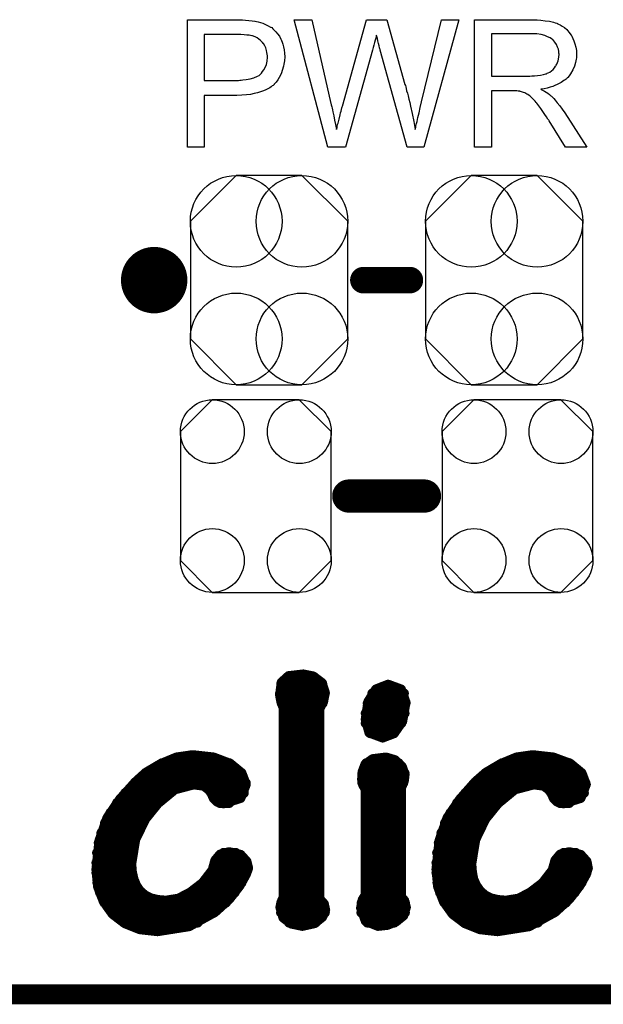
# Model space of a CAD drawing. Extents: x -0.07 to 0.95, y -0.15 to 2.1.
# Tile 3 of 19: x 0.52 to 0.7, y -0.15 to 0.14. Entities that reach past the tile are written whole.
import ezdxf

# ---------------------------------------------------------------- set-up
doc = ezdxf.new("R2010")
doc.units = 0
doc.layers.get('0').update_dxf_attribs({"linetype": 'CONTINUOUS'})
for name, color, linetype in [('gko', 6, 'CONTINUOUS'), ('gto', 2, 'CONTINUOUS'), ('gts', 1, 'CONTINUOUS')]:
    doc.layers.add(name, color=color, linetype=linetype)

# ---------------------------------------------------------------- blocks, each defined once
blk = doc.blocks.new('D28')
at = {"const_width": 0.005}
blk.add_lwpolyline([(-0.0025, 0, 1), (0.0025, 0, 1)], format="xyb", close=True, dxfattribs=at)
blk = doc.blocks.new('D32')
at = {"const_width": 0.004}
blk.add_lwpolyline([(-0.002, 0, 1), (0.002, 0, 1)], format="xyb", close=True, dxfattribs=at)
blk = doc.blocks.new('D44')
at = {"const_width": 0.0015}
blk.add_lwpolyline([(-0.00075, 0, 1), (0.00075, 0, 1)], format="xyb", close=True, dxfattribs=at)
blk = doc.blocks.new('D96')
at = {"const_width": 0.0984}
blk.add_lwpolyline([(-0.0315, 0), (0.0315, 0)], dxfattribs=at)
blk = doc.blocks.new('D113')
blk.add_lwpolyline([(0.0227, -0.0194), (0.0227, 0.0194), (0.0131, 0.029), (-0.0131, 0.029), (-0.0227, 0.0194), (-0.0227, -0.0194), (-0.0131, -0.029), (0.0131, -0.029)], close=True)
for centre in [(-0.0131, 0.0194), (0.0131, 0.0194), (-0.0131, -0.0194), (0.0131, -0.0194)]:
    blk.add_circle(centre, 0.0096)
blk = doc.blocks.new('D114')
blk.add_lwpolyline([(-0.0237, 0.0177), (-0.0237, -0.0177), (-0.0099, -0.0315), (0.0099, -0.0315), (0.0237, -0.0177), (0.0237, 0.0177), (0.0099, 0.0315), (-0.0099, 0.0315)], close=True)
for centre in [(-0.0099, 0.0177), (0.0099, 0.0177), (-0.0099, -0.0177), (0.0099, -0.0177)]:
    blk.add_circle(centre, 0.0138)

msp = doc.modelspace()

# ---------------------------------------------------------------- linework, layer by layer
at = {"layer": 'gko', "color": 6, "const_width": 0.006}
msp.add_lwpolyline([(-0.05, -0.15), (0.85, -0.15)], dxfattribs=at)
at = {"layer": 'gto', "color": 2}
for points in [[(0.5866, 0.1434), (0.5875, 0.1433), (0.5885, 0.1432), (0.5895, 0.1431), (0.5903, 0.143), (0.5904, 0.143), (0.5908, 0.1429), (0.5913, 0.1428), (0.592, 0.1426), (0.5927, 0.1424), (0.5935, 0.142), (0.5943, 0.1416), (0.595, 0.1412), (0.5951, 0.1411), (0.5954, 0.141), (0.5957, 0.1406), (0.5961, 0.1402), (0.5966, 0.1397), (0.5971, 0.1391), (0.5977, 0.1384), (0.5981, 0.1375), (0.5982, 0.1374), (0.5983, 0.1371), (0.5985, 0.1366), (0.5987, 0.136), (0.5989, 0.1352), (0.5991, 0.1343), (0.5992, 0.1333), (0.5993, 0.1322), (0.5993, 0.1322), (0.5993, 0.132), (0.5993, 0.1318), (0.5992, 0.1314), (0.5992, 0.131), (0.5991, 0.1305), (0.599, 0.13), (0.5989, 0.1294), (0.5985, 0.1281), (0.5983, 0.1274), (0.598, 0.1267), (0.5976, 0.126), (0.5972, 0.1253), (0.5967, 0.1246), (0.5961, 0.124), (0.5961, 0.1239), (0.596, 0.1238), (0.5958, 0.1236), (0.5955, 0.1235), (0.5952, 0.1232), (0.5948, 0.1229), (0.5942, 0.1226), (0.5936, 0.1223), (0.5929, 0.122), (0.592, 0.1217), (0.5911, 0.1214), (0.5901, 0.1212), (0.589, 0.1209), (0.5878, 0.1208), (0.5864, 0.1207), (0.5849, 0.1206), (0.5751, 0.1206), (0.5751, 0.105), (0.57, 0.105), (0.57, 0.1434), (0.5858, 0.1434), (0.5866, 0.1434)], [(0.6412, 0.105), (0.6362, 0.105), (0.6281, 0.1342), (0.6281, 0.1343), (0.6281, 0.1344), (0.628, 0.1346), (0.6279, 0.1349), (0.6278, 0.1355), (0.6276, 0.1362), (0.6274, 0.137), (0.6272, 0.1377), (0.627, 0.1383), (0.6269, 0.1386), (0.6269, 0.1387), (0.6269, 0.1387), (0.6268, 0.1386), (0.6268, 0.1383), (0.6267, 0.1378), (0.6265, 0.1372), (0.6263, 0.1365), (0.6261, 0.1357), (0.6259, 0.135), (0.6257, 0.1342), (0.6176, 0.105), (0.6123, 0.105), (0.6022, 0.1434), (0.6075, 0.1434), (0.6132, 0.1182), (0.6132, 0.1182), (0.6133, 0.118), (0.6133, 0.1178), (0.6134, 0.1175), (0.6135, 0.1172), (0.6136, 0.1168), (0.6137, 0.1163), (0.6138, 0.1157), (0.6141, 0.1145), (0.6143, 0.1132), (0.6146, 0.1118), (0.6149, 0.1103), (0.6149, 0.1104), (0.615, 0.1106), (0.6151, 0.1109), (0.6151, 0.1113), (0.6152, 0.1118), (0.6154, 0.1123), (0.6157, 0.1135), (0.616, 0.1148), (0.6161, 0.1154), (0.6163, 0.1159), (0.6164, 0.1164), (0.6165, 0.1169), (0.6166, 0.1172), (0.6167, 0.1174), (0.6239, 0.1434), (0.6301, 0.1434), (0.6355, 0.1239), (0.6355, 0.1239), (0.6357, 0.1236), (0.6358, 0.1232), (0.6359, 0.1227), (0.636, 0.122), (0.6363, 0.1213), (0.6365, 0.1205), (0.6367, 0.1195), (0.637, 0.1185), (0.6372, 0.1174), (0.6377, 0.1152), (0.6382, 0.1128), (0.6386, 0.1103), (0.6386, 0.1104), (0.6387, 0.1105), (0.6387, 0.1107), (0.6388, 0.111), (0.6388, 0.1113), (0.6389, 0.1117), (0.639, 0.1122), (0.6392, 0.1128), (0.6394, 0.114), (0.6398, 0.1154), (0.6401, 0.117), (0.6405, 0.1187), (0.6465, 0.1434), (0.6517, 0.1434), (0.6412, 0.105)], [(0.6748, 0.1434), (0.6753, 0.1434), (0.6764, 0.1433), (0.6777, 0.1431), (0.679, 0.143), (0.6802, 0.1427), (0.6808, 0.1425), (0.6813, 0.1424), (0.6814, 0.1424), (0.6814, 0.1423), (0.6818, 0.1421), (0.6823, 0.1419), (0.6829, 0.1415), (0.6836, 0.141), (0.6843, 0.1404), (0.6849, 0.1396), (0.6856, 0.1387), (0.6856, 0.1386), (0.6857, 0.1386), (0.6859, 0.1382), (0.6861, 0.1377), (0.6864, 0.137), (0.6867, 0.1361), (0.687, 0.1351), (0.6872, 0.1341), (0.6872, 0.1329), (0.6872, 0.1329), (0.6872, 0.1328), (0.6872, 0.1325), (0.6872, 0.1322), (0.6872, 0.1319), (0.6871, 0.1315), (0.6869, 0.1305), (0.6866, 0.1294), (0.6861, 0.1283), (0.6854, 0.1271), (0.685, 0.1265), (0.6846, 0.126), (0.6845, 0.1259), (0.6844, 0.1259), (0.6843, 0.1257), (0.6841, 0.1255), (0.6838, 0.1253), (0.6834, 0.1251), (0.683, 0.1248), (0.6826, 0.1245), (0.682, 0.1242), (0.6814, 0.1239), (0.6807, 0.1236), (0.68, 0.1233), (0.6792, 0.1231), (0.6783, 0.1228), (0.6774, 0.1226), (0.6764, 0.1225), (0.6765, 0.1224), (0.6767, 0.1223), (0.6771, 0.1221), (0.6775, 0.1219), (0.6785, 0.1213), (0.679, 0.1209), (0.6794, 0.1205), (0.6796, 0.1204), (0.6798, 0.1202), (0.6803, 0.1197), (0.6808, 0.1192), (0.6814, 0.1184), (0.6822, 0.1175), (0.6829, 0.1165), (0.6837, 0.1154), (0.6903, 0.105), (0.6839, 0.105), (0.6789, 0.113), (0.6789, 0.113), (0.6788, 0.1132), (0.6787, 0.1133), (0.6785, 0.1135), (0.6781, 0.1142), (0.6776, 0.1149), (0.677, 0.1158), (0.6764, 0.1167), (0.6758, 0.1175), (0.6752, 0.1183), (0.6752, 0.1183), (0.675, 0.1185), (0.6747, 0.1189), (0.6743, 0.1193), (0.6735, 0.1201), (0.6731, 0.1205), (0.6726, 0.1208), (0.6726, 0.1209), (0.6725, 0.1209), (0.6722, 0.121), (0.6719, 0.1212), (0.6716, 0.1214), (0.6712, 0.1215), (0.6703, 0.1218), (0.6702, 0.1218), (0.6701, 0.1219), (0.6699, 0.1219), (0.6696, 0.1219), (0.6692, 0.122), (0.6688, 0.122), (0.6682, 0.122), (0.6616, 0.122), (0.6616, 0.105), (0.6565, 0.105), (0.6565, 0.1434), (0.6743, 0.1434), (0.6748, 0.1434)], [(0.5861, 0.1389), (0.5751, 0.1389), (0.5751, 0.1251), (0.5854, 0.1251), (0.5858, 0.1252), (0.5862, 0.1252), (0.5867, 0.1253), (0.5877, 0.1254), (0.5889, 0.1256), (0.59, 0.1259), (0.5911, 0.1264), (0.5916, 0.1266), (0.592, 0.127), (0.5921, 0.1271), (0.5923, 0.1273), (0.5926, 0.1278), (0.593, 0.1283), (0.5934, 0.129), (0.5938, 0.1299), (0.594, 0.1309), (0.5941, 0.1321), (0.5941, 0.1321), (0.5941, 0.1322), (0.5941, 0.1325), (0.594, 0.133), (0.5939, 0.1335), (0.5938, 0.1341), (0.5936, 0.1349), (0.5933, 0.1355), (0.5929, 0.1362), (0.5928, 0.1362), (0.5926, 0.1365), (0.5924, 0.1367), (0.592, 0.1371), (0.5915, 0.1375), (0.591, 0.1379), (0.5904, 0.1382), (0.5896, 0.1385), (0.5896, 0.1385), (0.5894, 0.1385), (0.589, 0.1386), (0.5886, 0.1387), (0.5879, 0.1387), (0.5871, 0.1388), (0.5861, 0.1389)], [(0.6737, 0.1391), (0.6616, 0.1391), (0.6616, 0.1264), (0.6731, 0.1264), (0.6737, 0.1265), (0.6745, 0.1265), (0.6754, 0.1266), (0.6763, 0.1267), (0.6772, 0.1269), (0.6779, 0.1271), (0.6781, 0.1271), (0.6783, 0.1273), (0.6786, 0.1274), (0.6791, 0.1276), (0.6796, 0.128), (0.6801, 0.1284), (0.6806, 0.1289), (0.6809, 0.1294), (0.681, 0.1295), (0.6811, 0.1297), (0.6813, 0.13), (0.6815, 0.1305), (0.6817, 0.131), (0.6818, 0.1315), (0.6819, 0.1322), (0.682, 0.1329), (0.682, 0.1329), (0.682, 0.133), (0.6819, 0.1333), (0.6819, 0.1338), (0.6818, 0.1345), (0.6815, 0.1351), (0.6812, 0.1359), (0.6807, 0.1366), (0.68, 0.1374), (0.6799, 0.1374), (0.6796, 0.1376), (0.6792, 0.1379), (0.6784, 0.1382), (0.6776, 0.1386), (0.6765, 0.1389), (0.6752, 0.1391), (0.6737, 0.1391)]]:
    msp.add_lwpolyline(points, dxfattribs=at)
at = {"layer": 'gto', "color": 2, "const_width": 0.01}
for points in [[(0.565, 0.065, 1), (0.555, 0.065)], [(0.555, 0.065, 1), (0.565, 0.065)]]:
    msp.add_lwpolyline(points, format="xyb", dxfattribs=at)
at = {"layer": 'gto', "color": 2}
for points, const_width in [([(0.555, 0.065), (0.555, 0.065)], 0.01), ([(0.565, 0.065), (0.565, 0.065)], 0.01), ([(0.565, 0.065), (0.565, 0.065)], 0.01), ([(0.623, 0.065), (0.637, 0.065)], 0.008), ([(0.6186, 0), (0.6414, 0)], 0.01), ([(0.5984, -0.0561), (0.6005, -0.0542)], 0.003), ([(0.6005, -0.0542), (0.6049, -0.0537)], 0.003), ([(0.6049, -0.0537), (0.6079, -0.0543)], 0.003), ([(0.6079, -0.0543), (0.6104, -0.0562)], 0.003), ([(0.5979, -0.0599), (0.5984, -0.0561)], 0.003), ([(0.5983, -0.0564), (0.6106, -0.0564)], 0.003), ([(0.6104, -0.0562), (0.6114, -0.0591)], 0.003), ([(0.6268, -0.0582), (0.6304, -0.0568)], 0.003), ([(0.6304, -0.0568), (0.6305, -0.0568)], 0.003), ([(0.6305, -0.0568), (0.6343, -0.0582)], 0.003), ([(0.5979, -0.0594), (0.6114, -0.0594)], 0.003), ([(0.5979, -0.0599), (0.5983, -0.062)], 0.003), ([(0.6109, -0.0618), (0.6114, -0.0591)], 0.003), ([(0.6245, -0.0619), (0.6268, -0.0582)], 0.003), ([(0.6257, -0.0594), (0.6352, -0.0594)], 0.003), ([(0.6343, -0.0582), (0.6357, -0.0621)], 0.003), ([(0.5983, -0.062), (0.599, -0.0638)], 0.003), ([(0.5984, -0.0624), (0.6107, -0.0624)], 0.003), ([(0.6097, -0.0641), (0.6109, -0.0618)], 0.003), ([(0.6237, -0.0672), (0.6245, -0.0619)], 0.003), ([(0.6243, -0.0624), (0.6357, -0.0624)], 0.003), ([(0.6347, -0.0678), (0.6357, -0.0621)], 0.003), ([(0.599, -0.1208), (0.599, -0.0638)], 0.003), ([(0.599, -0.0654), (0.6097, -0.0654)], 0.003), ([(0.6097, -0.1212), (0.6097, -0.0641)], 0.003), ([(0.6237, -0.0654), (0.6354, -0.0654)], 0.003), ([(0.599, -0.0684), (0.6097, -0.0684)], 0.003), ([(0.6237, -0.0672), (0.6248, -0.0712)], 0.003), ([(0.6237, -0.0684), (0.6344, -0.0684)], 0.003), ([(0.6322, -0.0714), (0.6347, -0.0678)], 0.003), ([(0.599, -0.0714), (0.6097, -0.0714)], 0.003), ([(0.6248, -0.0712), (0.6288, -0.0727)], 0.003), ([(0.6251, -0.0714), (0.6322, -0.0714)], 0.003), ([(0.6288, -0.0727), (0.6322, -0.0714)], 0.003), ([(0.599, -0.0744), (0.6097, -0.0744)], 0.003), ([(0.5667, -0.0787), (0.5715, -0.078)], 0.003), ([(0.5715, -0.078), (0.5717, -0.078)], 0.003), ([(0.5717, -0.078), (0.5779, -0.0787)], 0.003), ([(0.599, -0.0774), (0.6097, -0.0774)], 0.003), ([(0.6691, -0.0787), (0.6739, -0.078)], 0.003), ([(0.6739, -0.078), (0.674, -0.078)], 0.003), ([(0.674, -0.078), (0.6802, -0.0787)], 0.003), ([(0.5575, -0.0833), (0.5619, -0.0807)], 0.003), ([(0.5619, -0.0807), (0.5667, -0.0787)], 0.003), ([(0.5624, -0.0804), (0.5826, -0.0804)], 0.003), ([(0.5779, -0.0787), (0.5829, -0.0806)], 0.003), ([(0.5829, -0.0806), (0.5863, -0.0834)], 0.003), ([(0.599, -0.0804), (0.6097, -0.0804)], 0.003), ([(0.6228, -0.0829), (0.6236, -0.0808)], 0.003), ([(0.6236, -0.0808), (0.6258, -0.0792)], 0.003), ([(0.6239, -0.0804), (0.6336, -0.0804)], 0.003), ([(0.6258, -0.0792), (0.6298, -0.0787)], 0.003), ([(0.6298, -0.0787), (0.6325, -0.0795)], 0.003), ([(0.6325, -0.0795), (0.6346, -0.0815)], 0.003), ([(0.6346, -0.0815), (0.6354, -0.0839)], 0.003), ([(0.6599, -0.0833), (0.6643, -0.0807)], 0.003), ([(0.6643, -0.0807), (0.6691, -0.0787)], 0.003), ([(0.6648, -0.0804), (0.685, -0.0804)], 0.003), ([(0.6802, -0.0787), (0.6853, -0.0806)], 0.003), ([(0.6853, -0.0806), (0.6887, -0.0834)], 0.003), ([(0.5544, -0.0861), (0.5575, -0.0833)], 0.003), ([(0.5574, -0.0834), (0.5863, -0.0834)], 0.003), ([(0.5863, -0.0834), (0.5876, -0.0868)], 0.003), ([(0.599, -0.0834), (0.6097, -0.0834)], 0.003), ([(0.6226, -0.0853), (0.6228, -0.0829)], 0.003), ([(0.6227, -0.0834), (0.6354, -0.0834)], 0.003), ([(0.6352, -0.0857), (0.6354, -0.084)], 0.003), ([(0.6354, -0.084), (0.6354, -0.0839)], 0.003), ([(0.6567, -0.0861), (0.6599, -0.0833)], 0.003), ([(0.6598, -0.0834), (0.6887, -0.0834)], 0.003), ([(0.6887, -0.0834), (0.69, -0.0868)], 0.003), ([(0.5497, -0.0913), (0.5544, -0.0861)], 0.003), ([(0.5541, -0.0864), (0.5876, -0.0864)], 0.003), ([(0.5662, -0.0883), (0.5719, -0.0868)], 0.003), ([(0.5719, -0.0868), (0.5749, -0.0872)], 0.003), ([(0.5749, -0.0872), (0.5764, -0.0883)], 0.003), ([(0.586, -0.0909), (0.5876, -0.0868)], 0.003), ([(0.599, -0.0864), (0.6097, -0.0864)], 0.003), ([(0.6226, -0.0853), (0.6229, -0.0869)], 0.003), ([(0.6227, -0.0864), (0.635, -0.0864)], 0.003), ([(0.6229, -0.0869), (0.6237, -0.0883)], 0.003), ([(0.6343, -0.0878), (0.6347, -0.087)], 0.003), ([(0.6347, -0.087), (0.6352, -0.0857)], 0.003), ([(0.6521, -0.0913), (0.6567, -0.0861)], 0.003), ([(0.6565, -0.0864), (0.6899, -0.0864)], 0.003), ([(0.6686, -0.0883), (0.6743, -0.0868)], 0.003), ([(0.6743, -0.0868), (0.6773, -0.0872)], 0.003), ([(0.6773, -0.0872), (0.6788, -0.0883)], 0.003), ([(0.6884, -0.0909), (0.69, -0.0868)], 0.003), ([(0.5513, -0.0894), (0.5645, -0.0894)], 0.003), ([(0.5611, -0.0925), (0.5662, -0.0883)], 0.003), ([(0.5764, -0.0883), (0.5773, -0.0895)], 0.003), ([(0.5772, -0.0894), (0.587, -0.0894)], 0.003), ([(0.5773, -0.0895), (0.5779, -0.0909)], 0.003), ([(0.599, -0.0894), (0.6097, -0.0894)], 0.003), ([(0.6237, -0.1201), (0.6237, -0.0883)], 0.003), ([(0.6237, -0.0894), (0.6343, -0.0894)], 0.003), ([(0.6343, -0.1206), (0.6343, -0.0878)], 0.003), ([(0.6537, -0.0894), (0.6669, -0.0894)], 0.003), ([(0.6635, -0.0925), (0.6686, -0.0883)], 0.003), ([(0.6788, -0.0883), (0.6797, -0.0895)], 0.003), ([(0.6796, -0.0894), (0.6894, -0.0894)], 0.003), ([(0.6797, -0.0895), (0.6803, -0.0909)], 0.003), ([(0.5459, -0.0969), (0.5497, -0.0913)], 0.003), ([(0.5488, -0.0924), (0.5612, -0.0924)], 0.003), ([(0.5573, -0.0972), (0.5611, -0.0925)], 0.003), ([(0.5779, -0.0909), (0.579, -0.092)], 0.003), ([(0.579, -0.092), (0.5809, -0.0925)], 0.003), ([(0.5798, -0.0924), (0.5826, -0.0924)], 0.003), ([(0.5809, -0.0925), (0.586, -0.0909)], 0.003), ([(0.599, -0.0924), (0.6097, -0.0924)], 0.003), ([(0.6237, -0.0924), (0.6343, -0.0924)], 0.003), ([(0.6483, -0.0969), (0.6521, -0.0913)], 0.003), ([(0.6512, -0.0924), (0.6636, -0.0924)], 0.003), ([(0.6597, -0.0972), (0.6635, -0.0925)], 0.003), ([(0.6803, -0.0909), (0.6814, -0.092)], 0.003), ([(0.6814, -0.092), (0.6833, -0.0925)], 0.003), ([(0.6822, -0.0924), (0.685, -0.0924)], 0.003), ([(0.6833, -0.0925), (0.6884, -0.0909)], 0.003), ([(0.5468, -0.0954), (0.5586, -0.0954)], 0.003), ([(0.599, -0.0954), (0.6097, -0.0954)], 0.003), ([(0.6237, -0.0954), (0.6343, -0.0954)], 0.003), ([(0.6492, -0.0954), (0.661, -0.0954)], 0.003), ([(0.5435, -0.1038), (0.5459, -0.0969)], 0.003), ([(0.5452, -0.0984), (0.5566, -0.0984)], 0.003), ([(0.5543, -0.1034), (0.5573, -0.0972)], 0.003), ([(0.599, -0.0984), (0.6097, -0.0984)], 0.003), ([(0.6237, -0.0984), (0.6343, -0.0984)], 0.003), ([(0.6459, -0.1038), (0.6483, -0.0969)], 0.003), ([(0.6476, -0.0984), (0.659, -0.0984)], 0.003), ([(0.6567, -0.1034), (0.6597, -0.0972)], 0.003), ([(0.5441, -0.1014), (0.5551, -0.1014)], 0.003), ([(0.599, -0.1014), (0.6097, -0.1014)], 0.003), ([(0.6237, -0.1014), (0.6343, -0.1014)], 0.003), ([(0.6465, -0.1014), (0.6575, -0.1014)], 0.003), ([(0.5426, -0.1124), (0.5435, -0.1038)], 0.003), ([(0.5433, -0.1044), (0.554, -0.1044)], 0.003), ([(0.5531, -0.1107), (0.5543, -0.1034)], 0.003), ([(0.599, -0.1044), (0.6097, -0.1044)], 0.003), ([(0.6237, -0.1044), (0.6343, -0.1044)], 0.003), ([(0.645, -0.1124), (0.6459, -0.1038)], 0.003), ([(0.6457, -0.1044), (0.6564, -0.1044)], 0.003), ([(0.6555, -0.1107), (0.6567, -0.1034)], 0.003), ([(0.5428, -0.1074), (0.5533, -0.1074)], 0.003), ([(0.5784, -0.1097), (0.5799, -0.1079)], 0.003), ([(0.5799, -0.1079), (0.5826, -0.1072)], 0.003), ([(0.5809, -0.1074), (0.5845, -0.1074)], 0.003), ([(0.5826, -0.1072), (0.586, -0.108)], 0.003), ([(0.586, -0.108), (0.5878, -0.11)], 0.003), ([(0.599, -0.1074), (0.6097, -0.1074)], 0.003), ([(0.6237, -0.1074), (0.6343, -0.1074)], 0.003), ([(0.6452, -0.1074), (0.6557, -0.1074)], 0.003), ([(0.6808, -0.1097), (0.6823, -0.1079)], 0.003), ([(0.6823, -0.1079), (0.685, -0.1072)], 0.003), ([(0.6833, -0.1074), (0.6869, -0.1074)], 0.003), ([(0.685, -0.1072), (0.6884, -0.108)], 0.003), ([(0.6884, -0.108), (0.6902, -0.11)], 0.003), ([(0.5426, -0.1104), (0.5531, -0.1104)], 0.003), ([(0.5531, -0.1107), (0.5533, -0.1132)], 0.003), ([(0.5776, -0.1126), (0.5784, -0.1097)], 0.003), ([(0.5782, -0.1104), (0.5879, -0.1104)], 0.003), ([(0.5878, -0.11), (0.5883, -0.112)], 0.003), ([(0.599, -0.1104), (0.6097, -0.1104)], 0.003), ([(0.6237, -0.1104), (0.6343, -0.1104)], 0.003), ([(0.645, -0.1104), (0.6555, -0.1104)], 0.003), ([(0.6555, -0.1107), (0.6557, -0.1132)], 0.003), ([(0.68, -0.1126), (0.6808, -0.1097)], 0.003), ([(0.6806, -0.1104), (0.6903, -0.1104)], 0.003), ([(0.6902, -0.11), (0.6906, -0.112)], 0.003), ([(0.5426, -0.1124), (0.5431, -0.1176)], 0.003), ([(0.5426, -0.1134), (0.5533, -0.1134)], 0.003), ([(0.5533, -0.1132), (0.5538, -0.1154)], 0.003), ([(0.5746, -0.1165), (0.5776, -0.1126)], 0.003), ([(0.5771, -0.1134), (0.5878, -0.1134)], 0.003), ([(0.5857, -0.1173), (0.5876, -0.1139)], 0.003), ([(0.5876, -0.1139), (0.5883, -0.112)], 0.003), ([(0.599, -0.1134), (0.6097, -0.1134)], 0.003), ([(0.6237, -0.1134), (0.6343, -0.1134)], 0.003), ([(0.645, -0.1124), (0.6455, -0.1176)], 0.003), ([(0.645, -0.1134), (0.6557, -0.1134)], 0.003), ([(0.6557, -0.1132), (0.6561, -0.1154)], 0.003), ([(0.677, -0.1165), (0.68, -0.1126)], 0.003), ([(0.6795, -0.1134), (0.6902, -0.1134)], 0.003), ([(0.6881, -0.1173), (0.69, -0.1139)], 0.003), ([(0.69, -0.1139), (0.6906, -0.112)], 0.003), ([(0.5429, -0.1164), (0.5541, -0.1164)], 0.003), ([(0.5538, -0.1154), (0.5546, -0.1173)], 0.003), ([(0.5708, -0.1194), (0.5746, -0.1165)], 0.003), ([(0.5747, -0.1164), (0.5863, -0.1164)], 0.003), ([(0.599, -0.1164), (0.6097, -0.1164)], 0.003), ([(0.6237, -0.1164), (0.6343, -0.1164)], 0.003), ([(0.6453, -0.1164), (0.6565, -0.1164)], 0.003), ([(0.6561, -0.1154), (0.657, -0.1173)], 0.003), ([(0.6732, -0.1194), (0.677, -0.1165)], 0.003), ([(0.6771, -0.1164), (0.6887, -0.1164)], 0.003), ([(0.5431, -0.1176), (0.5448, -0.122)], 0.003), ([(0.5437, -0.1194), (0.5562, -0.1194)], 0.003), ([(0.5546, -0.1173), (0.5557, -0.1189)], 0.003), ([(0.5557, -0.1189), (0.5572, -0.1202)], 0.003), ([(0.5673, -0.1212), (0.5708, -0.1194)], 0.003), ([(0.5709, -0.1194), (0.5842, -0.1194)], 0.003), ([(0.5826, -0.1213), (0.5857, -0.1173)], 0.003), ([(0.599, -0.1194), (0.6097, -0.1194)], 0.003), ([(0.6237, -0.1194), (0.6343, -0.1194)], 0.003), ([(0.6455, -0.1176), (0.6472, -0.122)], 0.003), ([(0.6461, -0.1194), (0.6586, -0.1194)], 0.003), ([(0.657, -0.1173), (0.6581, -0.1189)], 0.003), ([(0.6581, -0.1189), (0.6596, -0.1202)], 0.003), ([(0.6697, -0.1212), (0.6732, -0.1194)], 0.003), ([(0.6733, -0.1194), (0.6866, -0.1194)], 0.003), ([(0.685, -0.1213), (0.6881, -0.1173)], 0.003), ([(0.5448, -0.122), (0.5475, -0.1258)], 0.003), ([(0.545, -0.1224), (0.5816, -0.1224)], 0.003), ([(0.5572, -0.1202), (0.559, -0.1211)], 0.003), ([(0.559, -0.1211), (0.5611, -0.1216)], 0.003), ([(0.5611, -0.1216), (0.5635, -0.1218)], 0.003), ([(0.5635, -0.1218), (0.5673, -0.1212)], 0.003), ([(0.5783, -0.1252), (0.5826, -0.1213)], 0.003), ([(0.598, -0.1238), (0.5983, -0.1223)], 0.003), ([(0.5983, -0.1223), (0.599, -0.1208)], 0.003), ([(0.5983, -0.1224), (0.6108, -0.1224)], 0.003), ([(0.6097, -0.1212), (0.6111, -0.1228)], 0.003), ([(0.6111, -0.1228), (0.6115, -0.1246)], 0.003), ([(0.6223, -0.124), (0.6228, -0.1215)], 0.003), ([(0.6225, -0.1224), (0.6355, -0.1224)], 0.003), ([(0.6228, -0.1215), (0.6237, -0.1201)], 0.003), ([(0.6343, -0.1206), (0.6353, -0.1218)], 0.003), ([(0.6353, -0.1218), (0.6358, -0.1238)], 0.003), ([(0.6472, -0.122), (0.6499, -0.1258)], 0.003), ([(0.6474, -0.1224), (0.684, -0.1224)], 0.003), ([(0.6596, -0.1202), (0.6614, -0.1211)], 0.003), ([(0.6614, -0.1211), (0.6635, -0.1216)], 0.003), ([(0.6635, -0.1216), (0.6659, -0.1218)], 0.003), ([(0.6659, -0.1218), (0.6697, -0.1212)], 0.003), ([(0.6807, -0.1252), (0.685, -0.1213)], 0.003), ([(0.5472, -0.1254), (0.578, -0.1254)], 0.003), ([(0.5475, -0.1258), (0.5512, -0.1286)], 0.003), ([(0.5705, -0.1295), (0.5783, -0.1252)], 0.003), ([(0.598, -0.1238), (0.5989, -0.1269)], 0.003), ([(0.5982, -0.1254), (0.6114, -0.1254)], 0.003), ([(0.6106, -0.1267), (0.6115, -0.1246)], 0.003), ([(0.6223, -0.124), (0.6237, -0.1279)], 0.003), ([(0.6224, -0.1254), (0.6355, -0.1254)], 0.003), ([(0.635, -0.1263), (0.6358, -0.1238)], 0.003), ([(0.6496, -0.1254), (0.6804, -0.1254)], 0.003), ([(0.6499, -0.1258), (0.6536, -0.1286)], 0.003), ([(0.6729, -0.1295), (0.6807, -0.1252)], 0.003), ([(0.5509, -0.1284), (0.5731, -0.1284)], 0.003), ([(0.5512, -0.1286), (0.5557, -0.1304)], 0.003), ([(0.5989, -0.1269), (0.6013, -0.1287)], 0.003), ([(0.6006, -0.1284), (0.6086, -0.1284)], 0.003), ([(0.6013, -0.1287), (0.6046, -0.1294)], 0.003), ([(0.6046, -0.1294), (0.6082, -0.1286)], 0.003), ([(0.6082, -0.1286), (0.6106, -0.1267)], 0.003), ([(0.6237, -0.1279), (0.6274, -0.1294)], 0.003), ([(0.6242, -0.1284), (0.6323, -0.1284)], 0.003), ([(0.6302, -0.1291), (0.6329, -0.128)], 0.003), ([(0.6329, -0.128), (0.635, -0.1263)], 0.003), ([(0.6533, -0.1284), (0.6755, -0.1284)], 0.003), ([(0.6536, -0.1286), (0.6581, -0.1304)], 0.003), ([(0.5557, -0.1304), (0.561, -0.131)], 0.003), ([(0.561, -0.131), (0.5705, -0.1295)], 0.003), ([(0.6274, -0.1294), (0.6302, -0.1291)], 0.003), ([(0.6581, -0.1304), (0.6634, -0.131)], 0.003), ([(0.6634, -0.131), (0.6729, -0.1295)], 0.003)]:
    msp.add_lwpolyline(points, dxfattribs=dict(at, const_width=const_width))

# ---------------------------------------------------------------- block references
at = {"layer": 'gto'}
for name, p in [('D28', (0.555, 0.065)), ('D28', (0.555, 0.065)), ('D28', (0.565, 0.065)), ('D28', (0.565, 0.065)), ('D28', (0.565, 0.065)), ('D28', (0.565, 0.065)), ('D32', (0.623, 0.065)), ('D32', (0.637, 0.065)), ('D28', (0.6186, 0)), ('D28', (0.6414, 0)), ('D44', (0.6005, -0.0542)), ('D44', (0.6049, -0.0537)), ('D44', (0.6079, -0.0543)), ('D44', (0.5983, -0.0564)), ('D44', (0.5984, -0.0561)), ('D44', (0.6104, -0.0562)), ('D44', (0.6106, -0.0564)), ('D44', (0.6304, -0.0568)), ('D44', (0.6304, -0.0568)), ('D44', (0.6305, -0.0568)), ('D44', (0.5979, -0.0594)), ('D44', (0.5979, -0.0599)), ('D44', (0.5979, -0.0599)), ('D44', (0.6114, -0.0591)), ('D44', (0.6114, -0.0591)), ('D44', (0.6114, -0.0594)), ('D44', (0.6257, -0.0594)), ('D44', (0.6268, -0.0582)), ('D44', (0.6343, -0.0582)), ('D44', (0.6352, -0.0594)), ('D44', (0.5983, -0.062)), ('D44', (0.5983, -0.062)), ('D44', (0.5984, -0.0624)), ('D44', (0.6107, -0.0624)), ('D44', (0.6109, -0.0618)), ('D44', (0.6109, -0.0618)), ('D44', (0.6243, -0.0624)), ('D44', (0.6245, -0.0619)), ('D44', (0.6357, -0.0621)), ('D44', (0.6357, -0.0621)), ('D44', (0.6357, -0.0624)), ('D44', (0.599, -0.0638)), ('D44', (0.599, -0.0638)), ('D44', (0.599, -0.0654)), ('D44', (0.6097, -0.0641)), ('D44', (0.6097, -0.0641)), ('D44', (0.6097, -0.0654)), ('D44', (0.6237, -0.0654)), ('D44', (0.6354, -0.0654)), ('D44', (0.599, -0.0684)), ('D44', (0.6097, -0.0684)), ('D44', (0.6237, -0.0672)), ('D44', (0.6237, -0.0672)), ('D44', (0.6237, -0.0684)), ('D44', (0.6344, -0.0684)), ('D44', (0.6347, -0.0678)), ('D44', (0.6347, -0.0678)), ('D44', (0.599, -0.0714)), ('D44', (0.6097, -0.0714)), ('D44', (0.6248, -0.0712)), ('D44', (0.6248, -0.0712)), ('D44', (0.6251, -0.0714)), ('D44', (0.6322, -0.0714)), ('D44', (0.6322, -0.0714)), ('D44', (0.6322, -0.0714)), ('D44', (0.599, -0.0744)), ('D44', (0.6097, -0.0744)), ('D44', (0.6288, -0.0727)), ('D44', (0.6288, -0.0727)), ('D44', (0.5715, -0.078)), ('D44', (0.5715, -0.078)), ('D44', (0.5717, -0.078)), ('D44', (0.599, -0.0774)), ('D44', (0.6097, -0.0774)), ('D44', (0.6739, -0.078)), ('D44', (0.6739, -0.078)), ('D44', (0.674, -0.078)), ('D44', (0.5619, -0.0807)), ('D44', (0.5624, -0.0804)), ('D44', (0.5667, -0.0787)), ('D44', (0.5779, -0.0787)), ('D44', (0.5826, -0.0804)), ('D44', (0.5829, -0.0806)), ('D44', (0.599, -0.0804)), ('D44', (0.6097, -0.0804)), ('D44', (0.6236, -0.0808)), ('D44', (0.6239, -0.0804)), ('D44', (0.6258, -0.0792)), ('D44', (0.6298, -0.0787)), ('D44', (0.6325, -0.0795)), ('D44', (0.6336, -0.0804)), ('D44', (0.6346, -0.0815)), ('D44', (0.6643, -0.0807)), ('D44', (0.6648, -0.0804)), ('D44', (0.6691, -0.0787)), ('D44', (0.6802, -0.0787)), ('D44', (0.685, -0.0804)), ('D44', (0.6853, -0.0806)), ('D44', (0.5574, -0.0834)), ('D44', (0.5575, -0.0833)), ('D44', (0.5863, -0.0834)), ('D44', (0.5863, -0.0834)), ('D44', (0.599, -0.0834)), ('D44', (0.6097, -0.0834)), ('D44', (0.6227, -0.0834)), ('D44', (0.6228, -0.0829)), ('D44', (0.6354, -0.0834)), ('D44', (0.6354, -0.0839)), ('D44', (0.6354, -0.0839)), ('D44', (0.6354, -0.084)), ('D44', (0.6354, -0.084)), ('D44', (0.6598, -0.0834)), ('D44', (0.6599, -0.0833)), ('D44', (0.6887, -0.0834)), ('D44', (0.6887, -0.0834)), ('D44', (0.5541, -0.0864)), ('D44', (0.5544, -0.0861)), ('D44', (0.5719, -0.0868)), ('D44', (0.5719, -0.0868)), ('D44', (0.5749, -0.0872)), ('D44', (0.5749, -0.0872)), ('D44', (0.5876, -0.0864)), ('D44', (0.5876, -0.0868)), ('D44', (0.5876, -0.0868)), ('D44', (0.599, -0.0864)), ('D44', (0.6097, -0.0864)), ('D44', (0.6226, -0.0853)), ('D44', (0.6226, -0.0853)), ('D44', (0.6227, -0.0864)), ('D44', (0.6229, -0.0869)), ('D44', (0.6229, -0.0869)), ('D44', (0.6347, -0.087)), ('D44', (0.6347, -0.087)), ('D44', (0.635, -0.0864)), ('D44', (0.6352, -0.0857)), ('D44', (0.6352, -0.0857)), ('D44', (0.6565, -0.0864)), ('D44', (0.6567, -0.0861)), ('D44', (0.6743, -0.0868)), ('D44', (0.6743, -0.0868)), ('D44', (0.6773, -0.0872)), ('D44', (0.6773, -0.0872)), ('D44', (0.6899, -0.0864)), ('D44', (0.69, -0.0868)), ('D44', (0.69, -0.0868)), ('D44', (0.5513, -0.0894)), ('D44', (0.5645, -0.0894)), ('D44', (0.5662, -0.0883)), ('D44', (0.5662, -0.0883)), ('D44', (0.5764, -0.0883)), ('D44', (0.5764, -0.0883)), ('D44', (0.5772, -0.0894)), ('D44', (0.5773, -0.0895)), ('D44', (0.5773, -0.0895)), ('D44', (0.587, -0.0894)), ('D44', (0.599, -0.0894)), ('D44', (0.6097, -0.0894)), ('D44', (0.6237, -0.0883)), ('D44', (0.6237, -0.0883)), ('D44', (0.6237, -0.0894)), ('D44', (0.6343, -0.0878)), ('D44', (0.6343, -0.0878)), ('D44', (0.6343, -0.0894)), ('D44', (0.6537, -0.0894)), ('D44', (0.6669, -0.0894)), ('D44', (0.6686, -0.0883)), ('D44', (0.6686, -0.0883)), ('D44', (0.6788, -0.0883)), ('D44', (0.6788, -0.0883)), ('D44', (0.6796, -0.0894)), ('D44', (0.6797, -0.0895)), ('D44', (0.6797, -0.0895)), ('D44', (0.6894, -0.0894)), ('D44', (0.5488, -0.0924)), ('D44', (0.5497, -0.0913)), ('D44', (0.5611, -0.0925)), ('D44', (0.5611, -0.0925)), ('D44', (0.5612, -0.0924)), ('D44', (0.5779, -0.0909)), ('D44', (0.5779, -0.0909)), ('D44', (0.579, -0.092)), ('D44', (0.579, -0.092)), ('D44', (0.5798, -0.0924)), ('D44', (0.5809, -0.0925)), ('D44', (0.5809, -0.0925)), ('D44', (0.5826, -0.0924)), ('D44', (0.586, -0.0909)), ('D44', (0.586, -0.0909)), ('D44', (0.599, -0.0924)), ('D44', (0.6097, -0.0924)), ('D44', (0.6237, -0.0924)), ('D44', (0.6343, -0.0924)), ('D44', (0.6512, -0.0924)), ('D44', (0.6521, -0.0913)), ('D44', (0.6635, -0.0925)), ('D44', (0.6635, -0.0925)), ('D44', (0.6636, -0.0924)), ('D44', (0.6803, -0.0909)), ('D44', (0.6803, -0.0909)), ('D44', (0.6814, -0.092)), ('D44', (0.6814, -0.092)), ('D44', (0.6822, -0.0924)), ('D44', (0.6833, -0.0925)), ('D44', (0.6833, -0.0925)), ('D44', (0.685, -0.0924)), ('D44', (0.6884, -0.0909)), ('D44', (0.6884, -0.0909)), ('D44', (0.5468, -0.0954)), ('D44', (0.5586, -0.0954)), ('D44', (0.599, -0.0954)), ('D44', (0.6097, -0.0954)), ('D44', (0.6237, -0.0954)), ('D44', (0.6343, -0.0954)), ('D44', (0.6492, -0.0954)), ('D44', (0.661, -0.0954)), ('D44', (0.5452, -0.0984)), ('D44', (0.5459, -0.0969)), ('D44', (0.5566, -0.0984)), ('D44', (0.5573, -0.0972)), ('D44', (0.5573, -0.0972)), ('D44', (0.599, -0.0984)), ('D44', (0.6097, -0.0984)), ('D44', (0.6237, -0.0984)), ('D44', (0.6343, -0.0984)), ('D44', (0.6476, -0.0984)), ('D44', (0.6483, -0.0969)), ('D44', (0.659, -0.0984)), ('D44', (0.6597, -0.0972)), ('D44', (0.6597, -0.0972)), ('D44', (0.5441, -0.1014)), ('D44', (0.5551, -0.1014)), ('D44', (0.599, -0.1014)), ('D44', (0.6097, -0.1014)), ('D44', (0.6237, -0.1014)), ('D44', (0.6343, -0.1014)), ('D44', (0.6465, -0.1014)), ('D44', (0.6575, -0.1014)), ('D44', (0.5433, -0.1044)), ('D44', (0.5435, -0.1038)), ('D44', (0.554, -0.1044)), ('D44', (0.5543, -0.1034)), ('D44', (0.5543, -0.1034)), ('D44', (0.599, -0.1044)), ('D44', (0.6097, -0.1044)), ('D44', (0.6237, -0.1044)), ('D44', (0.6343, -0.1044)), ('D44', (0.6457, -0.1044)), ('D44', (0.6459, -0.1038)), ('D44', (0.6564, -0.1044)), ('D44', (0.6567, -0.1034)), ('D44', (0.6567, -0.1034)), ('D44', (0.5428, -0.1074)), ('D44', (0.5533, -0.1074)), ('D44', (0.5799, -0.1079)), ('D44', (0.5809, -0.1074)), ('D44', (0.5826, -0.1072)), ('D44', (0.5845, -0.1074)), ('D44', (0.586, -0.108)), ('D44', (0.599, -0.1074)), ('D44', (0.6097, -0.1074)), ('D44', (0.6237, -0.1074)), ('D44', (0.6343, -0.1074)), ('D44', (0.6452, -0.1074)), ('D44', (0.6557, -0.1074)), ('D44', (0.6823, -0.1079)), ('D44', (0.6833, -0.1074)), ('D44', (0.685, -0.1072)), ('D44', (0.6869, -0.1074)), ('D44', (0.6884, -0.108)), ('D44', (0.5426, -0.1104)), ('D44', (0.5531, -0.1104)), ('D44', (0.5531, -0.1107)), ('D44', (0.5531, -0.1107)), ('D44', (0.5782, -0.1104)), ('D44', (0.5784, -0.1097)), ('D44', (0.5878, -0.11)), ('D44', (0.5879, -0.1104)), ('D44', (0.599, -0.1104)), ('D44', (0.6097, -0.1104)), ('D44', (0.6237, -0.1104)), ('D44', (0.6343, -0.1104)), ('D44', (0.645, -0.1104)), ('D44', (0.6555, -0.1104)), ('D44', (0.6555, -0.1107)), ('D44', (0.6555, -0.1107)), ('D44', (0.6806, -0.1104)), ('D44', (0.6808, -0.1097)), ('D44', (0.6902, -0.11)), ('D44', (0.6903, -0.1104)), ('D44', (0.5426, -0.1124)), ('D44', (0.5426, -0.1124)), ('D44', (0.5426, -0.1134)), ('D44', (0.5533, -0.1132)), ('D44', (0.5533, -0.1134)), ('D44', (0.5771, -0.1134)), ('D44', (0.5776, -0.1126)), ('D44', (0.5876, -0.1139)), ('D44', (0.5876, -0.1139)), ('D44', (0.5878, -0.1134)), ('D44', (0.5883, -0.112)), ('D44', (0.5883, -0.112)), ('D44', (0.599, -0.1134)), ('D44', (0.6097, -0.1134)), ('D44', (0.6237, -0.1134)), ('D44', (0.6343, -0.1134)), ('D44', (0.645, -0.1124)), ('D44', (0.645, -0.1124)), ('D44', (0.645, -0.1134)), ('D44', (0.6557, -0.1132)), ('D44', (0.6557, -0.1134)), ('D44', (0.6795, -0.1134)), ('D44', (0.68, -0.1126)), ('D44', (0.69, -0.1139)), ('D44', (0.69, -0.1139)), ('D44', (0.6902, -0.1134)), ('D44', (0.6906, -0.112)), ('D44', (0.6906, -0.112)), ('D44', (0.5429, -0.1164)), ('D44', (0.5538, -0.1154)), ('D44', (0.5541, -0.1164)), ('D44', (0.5746, -0.1165)), ('D44', (0.5747, -0.1164)), ('D44', (0.5863, -0.1164)), ('D44', (0.599, -0.1164)), ('D44', (0.6097, -0.1164)), ('D44', (0.6237, -0.1164)), ('D44', (0.6343, -0.1164)), ('D44', (0.6453, -0.1164)), ('D44', (0.6561, -0.1154)), ('D44', (0.6565, -0.1164)), ('D44', (0.677, -0.1165)), ('D44', (0.6771, -0.1164)), ('D44', (0.6887, -0.1164)), ('D44', (0.5431, -0.1176)), ('D44', (0.5431, -0.1176)), ('D44', (0.5437, -0.1194)), ('D44', (0.5546, -0.1173)), ('D44', (0.5557, -0.1189)), ('D44', (0.5562, -0.1194)), ('D44', (0.5708, -0.1194)), ('D44', (0.5709, -0.1194)), ('D44', (0.5842, -0.1194)), ('D44', (0.5857, -0.1173)), ('D44', (0.5857, -0.1173)), ('D44', (0.599, -0.1194)), ('D44', (0.6097, -0.1194)), ('D44', (0.6237, -0.1194)), ('D44', (0.6343, -0.1194)), ('D44', (0.6455, -0.1176)), ('D44', (0.6455, -0.1176)), ('D44', (0.6461, -0.1194)), ('D44', (0.657, -0.1173)), ('D44', (0.6581, -0.1189)), ('D44', (0.6586, -0.1194)), ('D44', (0.6732, -0.1194)), ('D44', (0.6733, -0.1194)), ('D44', (0.6866, -0.1194)), ('D44', (0.6881, -0.1173)), ('D44', (0.6881, -0.1173)), ('D44', (0.5448, -0.122)), ('D44', (0.5448, -0.122)), ('D44', (0.545, -0.1224)), ('D44', (0.5572, -0.1202)), ('D44', (0.559, -0.1211)), ('D44', (0.5611, -0.1216)), ('D44', (0.5635, -0.1218)), ('D44', (0.5673, -0.1212)), ('D44', (0.5816, -0.1224)), ('D44', (0.5826, -0.1213)), ('D44', (0.5826, -0.1213)), ('D44', (0.5983, -0.1223)), ('D44', (0.5983, -0.1224)), ('D44', (0.599, -0.1208)), ('D44', (0.599, -0.1208)), ('D44', (0.6097, -0.1212)), ('D44', (0.6097, -0.1212)), ('D44', (0.6108, -0.1224)), ('D44', (0.6111, -0.1228)), ('D44', (0.6225, -0.1224)), ('D44', (0.6228, -0.1215)), ('D44', (0.6237, -0.1201)), ('D44', (0.6343, -0.1206)), ('D44', (0.6343, -0.1206)), ('D44', (0.6353, -0.1218)), ('D44', (0.6355, -0.1224)), ('D44', (0.6472, -0.122)), ('D44', (0.6472, -0.122)), ('D44', (0.6474, -0.1224)), ('D44', (0.6596, -0.1202)), ('D44', (0.6614, -0.1211)), ('D44', (0.6635, -0.1216)), ('D44', (0.6659, -0.1218)), ('D44', (0.6697, -0.1212)), ('D44', (0.684, -0.1224)), ('D44', (0.685, -0.1213)), ('D44', (0.685, -0.1213)), ('D44', (0.5472, -0.1254)), ('D44', (0.5475, -0.1258)), ('D44', (0.5475, -0.1258)), ('D44', (0.578, -0.1254)), ('D44', (0.5783, -0.1252)), ('D44', (0.5783, -0.1252)), ('D44', (0.598, -0.1238)), ('D44', (0.598, -0.1238)), ('D44', (0.5982, -0.1254)), ('D44', (0.6114, -0.1254)), ('D44', (0.6115, -0.1246)), ('D44', (0.6115, -0.1246)), ('D44', (0.6223, -0.124)), ('D44', (0.6223, -0.124)), ('D44', (0.6224, -0.1254)), ('D44', (0.6355, -0.1254)), ('D44', (0.6358, -0.1238)), ('D44', (0.6358, -0.1238)), ('D44', (0.6496, -0.1254)), ('D44', (0.6499, -0.1258)), ('D44', (0.6499, -0.1258)), ('D44', (0.6804, -0.1254)), ('D44', (0.6807, -0.1252)), ('D44', (0.6807, -0.1252)), ('D44', (0.5509, -0.1284)), ('D44', (0.5512, -0.1286)), ('D44', (0.5512, -0.1286)), ('D44', (0.5731, -0.1284)), ('D44', (0.5989, -0.1269)), ('D44', (0.5989, -0.1269)), ('D44', (0.6006, -0.1284)), ('D44', (0.6013, -0.1287)), ('D44', (0.6013, -0.1287)), ('D44', (0.6082, -0.1286)), ('D44', (0.6082, -0.1286)), ('D44', (0.6086, -0.1284)), ('D44', (0.6106, -0.1267)), ('D44', (0.6106, -0.1267)), ('D44', (0.6237, -0.1279)), ('D44', (0.6237, -0.1279)), ('D44', (0.6242, -0.1284)), ('D44', (0.6323, -0.1284)), ('D44', (0.6329, -0.128)), ('D44', (0.6329, -0.128)), ('D44', (0.635, -0.1263)), ('D44', (0.635, -0.1263)), ('D44', (0.6533, -0.1284)), ('D44', (0.6536, -0.1286)), ('D44', (0.6536, -0.1286)), ('D44', (0.6755, -0.1284)), ('D44', (0.5557, -0.1304)), ('D44', (0.5557, -0.1304)), ('D44', (0.561, -0.131)), ('D44', (0.561, -0.131)), ('D44', (0.5705, -0.1295)), ('D44', (0.5705, -0.1295)), ('D44', (0.6046, -0.1294)), ('D44', (0.6046, -0.1294)), ('D44', (0.6274, -0.1294)), ('D44', (0.6274, -0.1294)), ('D44', (0.6302, -0.1291)), ('D44', (0.6302, -0.1291)), ('D44', (0.6581, -0.1304)), ('D44', (0.6581, -0.1304)), ('D44', (0.6634, -0.131)), ('D44', (0.6634, -0.131)), ('D44', (0.6729, -0.1295)), ('D44', (0.6729, -0.1295))]:
    msp.add_blockref(name, p, dxfattribs=at)
at = {"layer": 'gts'}
for name, p in [('D114', (0.5946, 0.065)), ('D114', (0.6654, 0.065)), ('D96', (0.45, 0.029)), ('D113', (0.5906, 0)), ('D113', (0.6694, 0))]:
    msp.add_blockref(name, p, dxfattribs=at)

doc.saveas('drawing.dxf')
